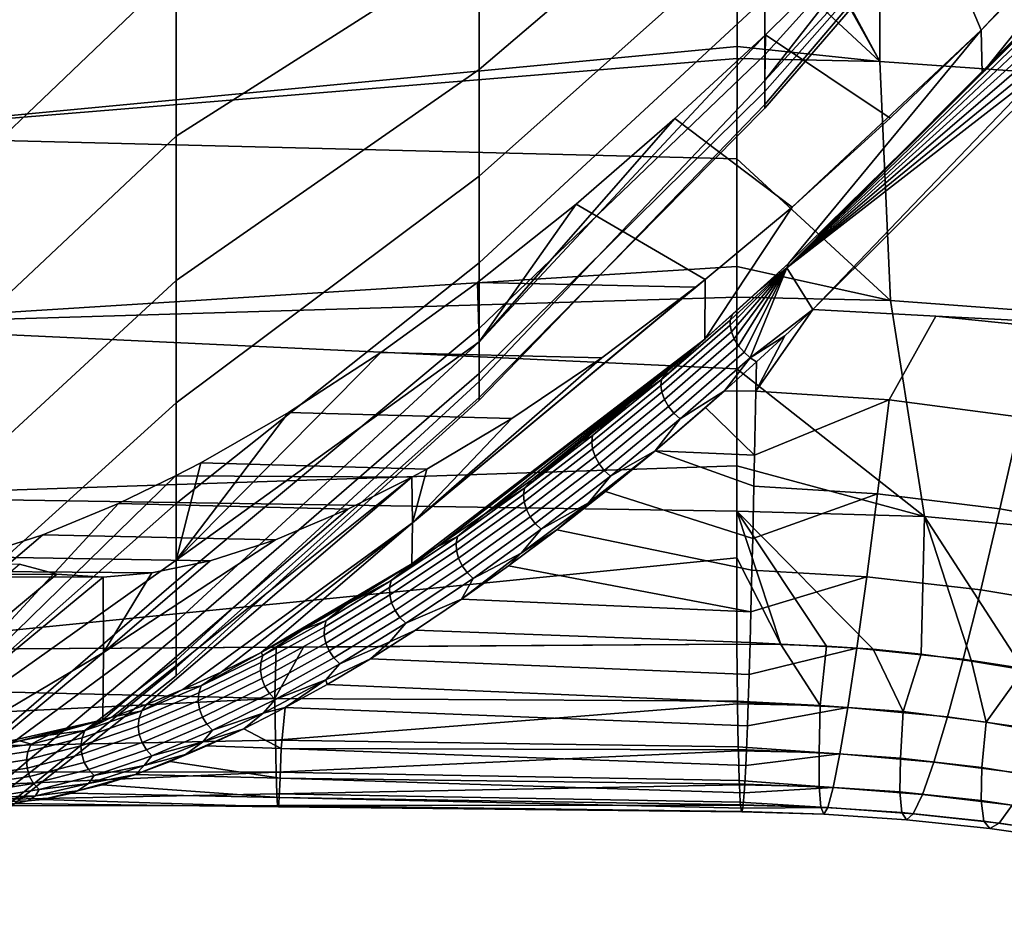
# Model space of a CAD drawing. Header units: metres. Extents: x -24 to 94, y -256 to 25.
# Tile 157 of 195: x 73.72 to 78.1, y -23.59 to -19.55. Entities that reach past the tile are written whole.
import ezdxf

# ---------------------------------------------------------------- set-up
doc = ezdxf.new("R2010")
doc.units = ezdxf.units.M
doc.layers.add('solid_10_061_003_XXX', color=7, linetype='CONTINUOUS')

msp = doc.modelspace()

# ---------------------------------------------------------------- linework, layer by layer
at = {"layer": 'solid_10_061_003_XXX'}
for points in [[(74.415588, -17.593641, 76.024727), (74.415588, -18.504618, 77.255447), (72.993484, -19.881191, 77.274872), (72.993484, -18.985586, 75.973663)], [(77.036316, -18.682486, 83.018082), (75.764908, -19.768156, 82.211708), (75.764908, -19.204971, 80.911186), (77.036316, -18.170792, 81.777794)], [(78.224976, -18.387033, 87.42852), (77.036316, -19.702942, 86.905403), (77.036316, -19.450298, 85.587708), (78.224976, -18.170652, 86.18911)], [(78.000954, -19.593397, 93.578575), (78.67057, -18.900953, 92.934151), (79.155876, -18.35853, 92.429337)], [(78.004509, -19.784859, 92.259186), (78.000954, -19.593397, 93.578575), (79.155876, -18.35853, 92.429337)], [(78.180161, -19.600433, 92.088165), (78.004509, -19.784859, 92.259186), (79.155876, -18.35853, 92.429337), (79.147232, -18.447855, 91.739342)], [(78.224976, -18.518974, 88.679741), (77.036316, -19.866419, 88.237106), (77.036316, -19.702942, 86.905403), (78.224976, -18.387033, 87.42852)], [(78.224976, -18.527504, 91.194588), (78.230965, -18.394302, 92.462593), (77.723618, -18.937307, 92.967949), (77.036316, -19.8165, 92.255829)], [(78.000954, -19.593397, 93.578575), (77.723618, -18.937307, 92.967949), (78.230965, -18.394302, 92.462593), (78.67057, -18.900953, 92.934151)], [(74.415588, -18.504618, 77.255447), (74.415588, -19.329655, 78.545357), (72.993484, -20.687761, 78.633072), (72.993484, -19.881191, 77.274872)], [(78.224976, -18.56587, 89.937019), (77.036316, -19.939993, 89.57679), (77.036316, -19.866419, 88.237106), (78.224976, -18.518974, 88.679741)], [(78.224976, -18.527504, 91.194588), (77.036316, -19.8165, 92.255829), (77.036316, -19.923328, 90.918388)], [(78.224976, -18.527504, 91.194588), (77.036316, -19.923328, 90.918388), (77.036316, -19.939993, 89.57679), (78.224976, -18.56587, 89.937019)], [(75.764908, -19.204971, 80.911186), (74.415588, -20.064924, 79.888466), (74.415588, -19.329655, 78.545357), (75.764908, -18.556341, 79.6511)], [(77.548546, -19.732651, 105.36438), (76.913017, -18.551386, 106.741661), (76.913017, -18.59885, 106.688911)], [(77.547646, -18.568195, 106.75293), (76.913017, -18.551386, 106.741661), (77.548546, -19.732651, 105.36438)], [(77.547646, -18.568195, 106.75293), (77.548546, -19.732651, 105.36438), (78.181496, -19.777599, 105.404915), (78.179703, -18.615755, 106.79007)], [(77.548546, -19.732651, 105.36438), (76.913017, -18.59885, 106.688911), (76.913033, -19.142487, 106.062431)], [(77.036316, -19.109632, 84.289978), (75.764908, -20.243387, 83.546883), (75.764908, -19.768156, 82.211708), (77.036316, -18.682486, 83.018082)], [(77.723618, -18.937307, 92.967949), (77.03949, -19.613825, 93.597549), (77.036316, -19.8165, 92.255829)], [(77.594994, -19.985527, 93.943512), (77.03949, -19.613825, 93.597549), (77.723618, -18.937307, 92.967949), (78.000954, -19.593397, 93.578575)], [(77.036316, -19.450298, 85.587708), (75.764908, -20.628551, 84.910767), (75.764908, -20.243387, 83.546883), (77.036316, -19.109632, 84.289978)], [(72.737144, -19.144138, 106.063835), (72.741127, -20.0623, 104.896576), (76.913017, -19.665049, 105.418266), (76.913033, -19.142487, 106.062431)], [(77.548546, -19.732651, 105.36438), (76.913033, -19.142487, 106.062431), (76.913017, -19.665049, 105.418266)], [(75.764908, -19.768156, 82.211708), (74.415588, -20.70701, 81.278526), (74.415588, -20.064924, 79.888466), (75.764908, -19.204971, 80.911186)], [(74.415588, -19.329655, 78.545357), (74.415588, -20.064924, 79.888466), (72.993484, -21.401686, 80.042168), (72.993484, -20.687761, 78.633072)], [(77.036316, -19.702942, 86.905403), (75.764908, -20.921936, 86.297287), (75.764908, -20.628551, 84.910767), (77.036316, -19.450298, 85.587708)], [(77.142258, -20.632158, 93.044495), (76.769905, -20.968151, 93.379204), (77.158035, -20.380972, 94.345398), (78.000954, -19.593397, 93.578575)], [(77.142258, -20.632158, 93.044495), (78.000954, -19.593397, 93.578575), (78.004509, -19.784859, 92.259186)], [(77.158035, -20.380972, 94.345398), (77.594994, -19.985527, 93.943512), (78.000954, -19.593397, 93.578575)], [(77.03949, -19.613825, 93.597549), (75.764908, -20.981033, 93.351677), (75.764908, -21.157799, 91.945518), (77.036316, -19.8165, 92.255829)], [(77.03949, -19.613825, 93.597549), (76.63681, -19.985909, 93.943832), (75.764908, -20.981033, 93.351677)], [(77.158035, -20.380972, 94.345398), (76.63681, -19.985909, 93.943832), (77.03949, -19.613825, 93.597549), (77.594994, -19.985527, 93.943512)], [(77.134315, -20.651674, 93.014229), (78.004509, -19.784859, 92.259186), (78.180161, -19.600433, 92.088165)], [(77.134315, -20.651674, 93.014229), (78.180161, -19.600433, 92.088165), (78.189392, -19.601622, 92.041191)], [(78.189392, -19.601622, 92.041191), (78.188446, -19.626223, 92.01368), (77.134315, -20.651674, 93.014229)], [(78.188446, -19.626223, 92.01368), (78.194946, -19.654018, 91.990273), (77.134315, -20.651674, 93.014229)], [(72.741127, -20.0623, 104.896576), (76.913017, -19.718613, 105.349709), (76.913017, -19.665049, 105.418266)], [(77.548546, -19.732651, 105.36438), (76.913017, -19.665049, 105.418266), (76.913017, -19.718613, 105.349709)], [(78.194946, -19.654018, 91.990273), (78.208504, -19.683327, 91.972382), (77.134315, -20.651674, 93.014229)], [(78.208504, -19.683327, 91.972382), (78.228302, -19.712372, 91.961098), (77.134315, -20.651674, 93.014229)], [(72.741127, -20.0623, 104.896576), (76.912987, -20.165943, 104.757126), (76.913017, -19.718613, 105.349709)], [(77.036316, -19.866419, 88.237106), (75.764908, -21.122236, 87.700294), (75.764908, -20.921936, 86.297287), (77.036316, -19.702942, 86.905403)], [(77.548546, -19.732651, 105.36438), (76.913017, -19.718613, 105.349709), (76.912987, -20.165943, 104.757126), (77.596603, -20.796774, 103.898941)], [(78.228302, -19.712372, 91.961098), (78.253128, -19.739395, 91.9571), (77.134315, -20.651674, 93.014229)], [(75.764908, -20.243387, 83.546883), (74.415588, -21.252932, 82.709091), (74.415588, -20.70701, 81.278526), (75.764908, -19.768156, 82.211708)], [(78.253128, -19.739395, 91.9571), (78.281494, -19.76276, 91.960625), (77.134315, -20.651674, 93.014229)], [(77.134315, -20.651674, 93.014229), (78.281494, -19.76276, 91.960625), (77.250748, -20.836596, 92.949593)], [(78.281494, -19.76276, 91.960625), (78.31115, -19.781269, 91.971672), (77.250748, -20.836596, 92.949593)], [(78.276695, -20.847452, 103.950676), (78.181496, -19.777599, 105.404915), (77.548546, -19.732651, 105.36438), (77.596603, -20.796774, 103.898941)], [(77.036316, -19.8165, 92.255829), (75.764908, -21.157799, 91.945518), (75.764908, -21.240429, 90.530701), (77.036316, -19.923328, 90.918388)], [(77.134315, -20.651674, 93.014229), (77.142258, -20.632158, 93.044495), (78.004509, -19.784859, 92.259186)], [(78.31115, -19.781269, 91.971672), (91.504883, -21.566231, 93.626244), (77.798111, -20.866322, 92.977165), (77.250748, -20.836596, 92.949593)], [(77.036316, -19.939993, 89.57679), (75.764908, -21.228558, 89.113525), (75.764908, -21.122236, 87.700294), (77.036316, -19.866419, 88.237106)], [(77.036316, -19.923328, 90.918388), (75.764908, -21.240429, 90.530701), (75.764908, -21.228558, 89.113525), (77.036316, -19.939993, 89.57679)], [(76.63681, -19.985909, 93.943832), (76.196976, -20.367109, 94.329956), (75.764908, -20.981033, 93.351677)], [(76.771416, -20.703159, 94.732574), (76.196976, -20.367109, 94.329956), (76.63681, -19.985909, 93.943832), (77.158035, -20.380972, 94.345398)], [(72.741127, -20.0623, 104.896576), (72.752625, -20.905844, 103.672569), (76.912971, -20.644615, 104.079742), (76.912987, -20.165943, 104.757126)], [(74.415588, -20.064924, 79.888466), (74.415588, -20.70701, 81.278526), (72.993484, -22.019768, 81.495865), (72.993484, -21.401686, 80.042168)], [(77.596603, -20.796774, 103.898941), (76.912987, -20.165943, 104.757126), (76.912971, -20.644615, 104.079742)], [(75.764908, -20.628551, 84.910767), (74.415588, -21.700151, 84.173523), (74.415588, -21.252932, 82.709091), (75.764908, -20.243387, 83.546883)], [(76.196976, -20.367109, 94.329956), (75.756905, -20.717081, 94.750587), (75.764908, -20.981033, 93.351677)], [(76.727959, -20.7377, 94.777985), (75.756905, -20.717081, 94.750587), (76.196976, -20.367109, 94.329956), (76.771416, -20.703159, 94.732574)], [(76.769905, -20.968151, 93.379204), (76.771416, -20.703159, 94.732574), (77.158035, -20.380972, 94.345398)], [(72.752625, -20.905844, 103.672569), (76.912956, -20.781677, 103.876663), (76.912971, -20.644615, 104.079742)], [(75.764908, -20.921936, 86.297287), (74.415588, -22.046593, 85.665009), (74.415588, -21.700151, 84.173523), (75.764908, -20.628551, 84.910767)], [(77.142258, -20.632158, 93.044495), (76.892708, -20.859722, 93.265892), (76.769905, -20.968151, 93.379204)], [(76.883163, -20.883743, 93.231865), (77.134315, -20.651674, 93.014229), (76.882225, -20.906382, 93.208656)], [(76.882225, -20.906382, 93.208656), (77.134315, -20.651674, 93.014229), (76.888069, -20.936033, 93.186012)], [(76.883163, -20.883743, 93.231865), (76.892708, -20.859722, 93.265892), (77.017982, -20.746696, 93.153267), (77.134315, -20.651674, 93.014229)], [(76.888069, -20.936033, 93.186012), (77.134315, -20.651674, 93.014229), (76.901009, -20.967413, 93.169456)], [(77.142258, -20.632158, 93.044495), (77.017982, -20.746696, 93.153267), (76.892708, -20.859722, 93.265892)], [(76.901009, -20.967413, 93.169456), (77.134315, -20.651674, 93.014229), (76.920212, -20.998535, 93.160042)], [(77.596603, -20.796774, 103.898941), (76.912971, -20.644615, 104.079742), (76.912956, -20.781677, 103.876663)], [(76.920212, -20.998535, 93.160042), (77.134315, -20.651674, 93.014229), (76.944473, -21.027426, 93.158371)], [(76.944473, -21.027426, 93.158371), (77.134315, -20.651674, 93.014229), (76.972252, -21.052254, 93.164536)], [(76.972252, -21.052254, 93.164536), (77.134315, -20.651674, 93.014229), (77.250748, -20.836596, 92.949593)], [(77.134315, -20.651674, 93.014229), (77.017982, -20.746696, 93.153267), (77.142258, -20.632158, 93.044495)], [(74.415588, -20.70701, 81.278526), (74.415588, -21.252932, 82.709091), (72.993484, -22.53924, 82.98764), (72.993484, -22.019768, 81.495865)], [(75.764908, -20.981033, 93.351677), (75.756905, -20.717081, 94.750587), (75.327377, -21.027534, 95.195793), (74.415588, -21.952324, 94.789551)], [(76.310677, -21.051987, 95.23484), (75.327377, -21.027534, 95.195793), (75.756905, -20.717081, 94.750587), (76.727959, -20.7377, 94.777985)], [(75.467812, -21.786953, 95.534187), (76.771416, -20.703159, 94.732574), (76.769905, -20.968151, 93.379204), (75.464806, -21.969017, 94.773048)], [(75.467812, -21.786953, 95.534187), (76.727959, -20.7377, 94.777985), (76.771416, -20.703159, 94.732574)], [(75.467812, -21.786953, 95.534187), (76.310677, -21.051987, 95.23484), (76.727959, -20.7377, 94.777985)], [(72.752625, -20.905844, 103.672569), (76.912903, -21.10054, 103.386894), (76.912956, -20.781677, 103.876663)], [(77.596603, -20.796774, 103.898941), (76.912956, -20.781677, 103.876663), (76.912903, -21.10054, 103.386894), (77.748428, -21.758677, 102.370399)], [(77.596603, -20.796774, 103.898941), (77.748428, -21.758677, 102.370399), (78.576759, -21.834888, 102.453102), (78.276695, -20.847452, 103.950676)], [(76.883163, -20.883743, 93.231865), (76.576035, -21.147694, 93.525307), (76.769905, -20.968151, 93.379204), (76.892708, -20.859722, 93.265892)], [(76.972252, -21.052254, 93.164536), (77.250748, -20.836596, 92.949593), (77.125526, -20.954502, 93.061569)], [(76.997292, -21.200779, 93.313599), (77.250748, -20.836596, 92.949593), (77.798111, -20.866322, 92.977165), (77.591362, -21.239616, 93.352249)], [(77.125526, -20.954502, 93.061569), (77.250748, -20.836596, 92.949593), (76.997292, -21.200779, 93.313599)], [(77.591362, -21.239616, 93.352249), (77.798111, -20.866322, 92.977165), (78.353027, -20.922232, 93.028992), (78.177231, -21.316757, 93.427879)], [(91.504883, -21.566231, 93.626244), (78.353027, -20.922232, 93.028992), (77.798111, -20.866322, 92.977165)], [(72.752625, -20.905844, 103.672569), (72.770653, -21.671017, 102.398285), (76.912865, -21.533207, 102.679337), (76.912903, -21.10054, 103.386894)], [(76.576035, -21.147694, 93.525307), (76.883163, -20.883743, 93.231865), (76.882225, -20.906382, 93.208656), (76.573334, -21.174675, 93.499023)], [(76.573334, -21.174675, 93.499023), (76.882225, -20.906382, 93.208656), (76.888069, -20.936033, 93.186012), (76.578133, -21.205235, 93.477364)], [(75.764908, -21.122236, 87.700294), (74.415588, -22.290648, 87.176628), (74.415588, -22.046593, 85.665009), (75.764908, -20.921936, 86.297287)], [(76.578133, -21.205235, 93.477364), (76.888069, -20.936033, 93.186012), (76.901009, -20.967413, 93.169456), (76.590126, -21.237431, 93.461693)], [(76.972252, -21.052254, 93.164536), (77.125526, -20.954502, 93.061569), (76.999863, -21.070404, 93.177063)], [(77.125526, -20.954502, 93.061569), (76.997292, -21.200779, 93.313599), (76.999863, -21.070404, 93.177063)], [(75.764908, -20.981033, 93.351677), (74.415588, -21.952324, 94.789551), (74.415588, -22.227558, 93.283302)], [(75.764908, -20.981033, 93.351677), (74.415588, -22.227558, 93.283302), (74.415588, -22.399563, 91.761803), (75.764908, -21.157799, 91.945518)], [(75.577614, -21.894041, 94.637741), (75.464806, -21.969017, 94.773048), (76.769905, -20.968151, 93.379204)], [(75.787895, -21.748163, 94.393486), (75.577614, -21.894041, 94.637741), (76.769905, -20.968151, 93.379204)], [(76.002251, -21.591511, 94.154839), (75.787895, -21.748163, 94.393486), (76.769905, -20.968151, 93.379204)], [(76.220268, -21.424219, 93.922287), (76.002251, -21.591511, 94.154839), (76.769905, -20.968151, 93.379204)], [(76.441444, -21.246525, 93.696457), (76.220268, -21.424219, 93.922287), (76.769905, -20.968151, 93.379204)], [(76.604904, -21.11013, 93.535934), (76.441444, -21.246525, 93.696457), (76.769905, -20.968151, 93.379204)], [(76.576035, -21.147694, 93.525307), (76.604904, -21.11013, 93.535934), (76.769905, -20.968151, 93.379204)], [(76.590126, -21.237431, 93.461693), (76.901009, -20.967413, 93.169456), (76.920212, -20.998535, 93.160042), (76.608559, -21.269228, 93.453011)], [(76.608559, -21.269228, 93.453011), (76.920212, -20.998535, 93.160042), (76.944473, -21.027426, 93.158371), (76.632256, -21.298607, 93.451866)], [(75.327377, -21.027534, 95.195793), (74.91568, -21.294825, 95.65728), (74.415588, -21.952324, 94.789551)], [(75.910378, -21.322298, 95.710678), (74.91568, -21.294825, 95.65728), (75.327377, -21.027534, 95.195793), (76.310677, -21.051987, 95.23484)], [(76.632256, -21.298607, 93.451866), (76.944473, -21.027426, 93.158371), (76.972252, -21.052254, 93.164536), (76.659714, -21.323708, 93.458328)], [(75.467812, -21.786953, 95.534187), (75.910378, -21.322298, 95.710678), (76.310677, -21.051987, 95.23484)], [(76.659714, -21.323708, 93.458328), (76.972252, -21.052254, 93.164536), (76.857132, -21.199009, 93.311897)], [(76.972252, -21.052254, 93.164536), (76.999863, -21.070404, 93.177063), (76.857132, -21.199009, 93.311897)], [(76.857132, -21.199009, 93.311897), (76.999863, -21.070404, 93.177063), (76.997292, -21.200779, 93.313599)], [(75.764908, -21.228558, 89.113525), (74.415588, -22.431181, 88.701355), (74.415588, -22.290648, 87.176628), (75.764908, -21.122236, 87.700294)], [(76.576035, -21.147694, 93.525307), (76.441444, -21.246525, 93.696457), (76.604904, -21.11013, 93.535934)], [(77.748428, -21.758677, 102.370399), (76.912903, -21.10054, 103.386894), (76.912865, -21.533207, 102.679337)], [(75.764908, -21.157799, 91.945518), (74.415588, -22.399563, 91.761803), (74.415588, -22.467543, 90.232117), (75.764908, -21.240429, 90.530701)], [(76.270233, -21.398455, 93.831177), (76.576035, -21.147694, 93.525307), (76.573334, -21.174675, 93.499023), (76.266441, -21.426334, 93.805984)], [(76.266441, -21.426334, 93.805984), (76.573334, -21.174675, 93.499023), (76.578133, -21.205235, 93.477364), (76.27018, -21.457756, 93.785378)], [(76.270233, -21.398455, 93.831177), (76.441444, -21.246525, 93.696457), (76.576035, -21.147694, 93.525307)], [(76.27018, -21.457756, 93.785378), (76.578133, -21.205235, 93.477364), (76.590126, -21.237431, 93.461693), (76.281227, -21.490728, 93.77066)], [(76.548859, -21.465454, 93.61657), (76.857132, -21.199009, 93.311897), (76.772957, -21.273287, 93.393219)], [(76.659714, -21.323708, 93.458328), (76.857132, -21.199009, 93.311897), (76.548859, -21.465454, 93.61657)], [(76.772957, -21.273287, 93.393219), (76.857132, -21.199009, 93.311897), (76.997292, -21.200779, 93.313599), (76.99144, -21.484941, 93.638908)], [(77.591362, -21.239616, 93.352249), (76.99144, -21.484941, 93.638908), (76.997292, -21.200779, 93.313599)], [(74.415588, -21.252932, 82.709091), (74.415588, -21.700151, 84.173523), (72.993484, -22.957775, 84.510818), (72.993484, -22.53924, 82.98764)], [(75.764908, -21.240429, 90.530701), (74.415588, -22.467543, 90.232117), (74.415588, -22.431181, 88.701355), (75.764908, -21.228558, 89.113525)], [(76.270233, -21.398455, 93.831177), (76.220268, -21.424219, 93.922287), (76.441444, -21.246525, 93.696457)], [(76.281227, -21.490728, 93.77066), (76.590126, -21.237431, 93.461693), (76.608559, -21.269228, 93.453011), (76.298882, -21.523165, 93.762756)], [(77.539085, -21.657164, 93.849922), (76.988449, -21.623056, 93.81279), (76.99144, -21.484941, 93.638908), (77.591362, -21.239616, 93.352249)], [(78.084183, -21.724209, 93.91993), (77.539085, -21.657164, 93.849922), (77.591362, -21.239616, 93.352249), (78.177231, -21.316757, 93.427879)], [(74.91568, -21.294825, 95.65728), (74.525223, -21.518902, 96.130119), (74.415588, -21.952324, 94.789551)], [(75.532211, -21.547119, 96.19828), (74.525223, -21.518902, 96.130119), (74.91568, -21.294825, 95.65728), (75.910378, -21.322298, 95.710678)], [(76.298882, -21.523165, 93.762756), (76.608559, -21.269228, 93.453011), (76.632256, -21.298607, 93.451866), (76.322014, -21.553005, 93.762169)], [(76.322014, -21.553005, 93.762169), (76.632256, -21.298607, 93.451866), (76.659714, -21.323708, 93.458328), (76.349167, -21.578362, 93.768944)], [(76.548859, -21.465454, 93.61657), (76.772957, -21.273287, 93.393219), (76.99144, -21.484941, 93.638908)], [(75.467812, -21.786953, 95.534187), (75.532211, -21.547119, 96.19828), (75.910378, -21.322298, 95.710678)], [(76.349167, -21.578362, 93.768944), (76.659714, -21.323708, 93.458328), (76.548859, -21.465454, 93.61657)], [(78.619995, -21.820412, 94.0186), (78.084183, -21.724209, 93.91993), (78.177231, -21.316757, 93.427879), (78.750252, -21.427387, 93.535789)], [(75.967247, -21.631891, 94.153168), (76.270233, -21.398455, 93.831177), (76.266441, -21.426334, 93.805984), (75.962349, -21.660616, 94.129143)], [(75.962349, -21.660616, 94.129143), (76.266441, -21.426334, 93.805984), (76.27018, -21.457756, 93.785378), (75.965042, -21.692852, 94.109657)], [(75.967247, -21.631891, 94.153168), (76.220268, -21.424219, 93.922287), (76.270233, -21.398455, 93.831177)], [(75.967247, -21.631891, 94.153168), (76.002251, -21.591511, 94.154839), (76.220268, -21.424219, 93.922287)], [(75.965042, -21.692852, 94.109657), (76.27018, -21.457756, 93.785378), (76.281227, -21.490728, 93.77066), (75.975136, -21.726555, 94.095947)], [(76.251106, -21.697733, 93.915771), (76.548859, -21.465454, 93.61657), (76.328026, -21.646864, 93.846764)], [(76.349167, -21.578362, 93.768944), (76.548859, -21.465454, 93.61657), (76.251106, -21.697733, 93.915771)], [(76.548859, -21.465454, 93.61657), (76.988449, -21.623056, 93.81279), (76.983116, -21.856937, 94.135658), (76.328026, -21.646864, 93.846764)], [(76.548859, -21.465454, 93.61657), (76.99144, -21.484941, 93.638908), (76.988449, -21.623056, 93.81279)], [(74.525223, -21.518902, 96.130119), (74.412262, -21.577971, 96.273987), (72.993484, -22.962482, 95.469452), (74.415588, -21.952324, 94.789551)], [(75.465569, -21.58341, 96.288475), (74.412262, -21.577971, 96.273987), (74.525223, -21.518902, 96.130119), (75.532211, -21.547119, 96.19828)], [(75.975136, -21.726555, 94.095947), (76.281227, -21.490728, 93.77066), (76.298882, -21.523165, 93.762756), (75.992012, -21.75959, 94.088867)], [(75.992012, -21.75959, 94.088867), (76.298882, -21.523165, 93.762756), (76.322014, -21.553005, 93.762169), (76.01458, -21.789864, 94.088882)], [(72.770653, -21.671017, 102.398285), (76.912842, -21.734976, 102.330322), (76.912865, -21.533207, 102.679337)], [(75.467812, -21.786953, 95.534187), (75.465569, -21.58341, 96.288475), (75.532211, -21.547119, 96.19828)], [(76.01458, -21.789864, 94.088882), (76.322014, -21.553005, 93.762169), (76.349167, -21.578362, 93.768944), (76.041428, -21.815454, 94.095978)], [(77.748428, -21.758677, 102.370399), (76.912865, -21.533207, 102.679337), (76.912842, -21.734976, 102.330322)], [(74.412262, -21.577971, 96.273987), (74.159027, -21.700283, 96.609489), (72.993484, -22.962482, 95.469452)], [(74.129074, -22.651165, 96.665581), (74.089493, -22.664225, 96.732536), (75.180397, -21.726498, 96.690887), (75.465569, -21.58341, 96.288475)], [(74.282814, -22.595638, 96.413193), (74.129074, -22.651165, 96.665581), (75.465569, -21.58341, 96.288475)], [(75.180397, -21.726498, 96.690887), (74.159027, -21.700283, 96.609489), (74.412262, -21.577971, 96.273987), (75.465569, -21.58341, 96.288475)], [(74.444969, -22.529425, 96.159073), (74.282814, -22.595638, 96.413193), (75.465569, -21.58341, 96.288475), (75.467812, -21.786953, 95.534187)], [(75.967247, -21.631891, 94.153168), (75.787895, -21.748163, 94.393486), (76.002251, -21.591511, 94.154839)], [(76.041428, -21.815454, 94.095978), (76.349167, -21.578362, 93.768944), (76.251106, -21.697733, 93.915771)], [(75.6679, -21.847281, 94.490799), (75.967247, -21.631891, 94.153168), (75.962349, -21.660616, 94.129143), (75.661911, -21.876797, 94.468025)], [(75.6679, -21.847281, 94.490799), (75.787895, -21.748163, 94.393486), (75.967247, -21.631891, 94.153168)], [(76.328026, -21.646864, 93.846764), (76.983116, -21.856937, 94.135658), (76.979744, -21.996906, 94.349213), (76.110229, -21.817781, 94.083839)], [(76.251106, -21.697733, 93.915771), (76.328026, -21.646864, 93.846764), (76.110229, -21.817781, 94.083839)], [(77.490547, -22.02656, 94.384674), (76.979744, -21.996906, 94.349213), (76.983116, -21.856937, 94.135658), (77.539085, -21.657164, 93.849922)], [(77.539085, -21.657164, 93.849922), (76.983116, -21.856937, 94.135658), (76.988449, -21.623056, 93.81279)], [(77.539085, -21.657164, 93.849922), (78.084183, -21.724209, 93.91993), (77.998177, -22.084387, 94.448769), (77.490547, -22.02656, 94.384674)], [(72.770653, -21.671017, 102.398285), (72.793976, -22.35359, 101.083076), (76.912712, -21.942135, 101.957855), (76.912842, -21.734976, 102.330322)], [(74.415588, -21.700151, 84.173523), (74.415588, -22.046593, 85.665009), (72.993484, -23.273499, 86.058578), (72.993484, -22.957775, 84.510818)], [(73.82151, -21.83942, 97.088257), (72.993484, -22.545258, 96.992996), (72.993484, -22.962482, 95.469452), (74.159027, -21.700283, 96.609489)], [(74.857567, -21.861916, 97.183136), (73.82151, -21.83942, 97.088257), (74.159027, -21.700283, 96.609489), (75.180397, -21.726498, 96.690887)], [(75.661911, -21.876797, 94.468025), (75.962349, -21.660616, 94.129143), (75.965042, -21.692852, 94.109657), (75.663544, -21.909794, 94.44973)], [(75.663544, -21.909794, 94.44973), (75.965042, -21.692852, 94.109657), (75.975136, -21.726555, 94.095947), (75.672691, -21.944178, 94.43708)], [(75.952141, -21.922022, 94.241188), (76.251106, -21.697733, 93.915771), (76.110229, -21.817781, 94.083839)], [(76.041428, -21.815454, 94.095978), (76.251106, -21.697733, 93.915771), (75.952141, -21.922022, 94.241188)], [(74.089493, -22.664225, 96.732536), (74.09182, -22.364447, 97.664093), (74.857567, -21.861916, 97.183136), (75.180397, -21.726498, 96.690887)], [(75.672691, -21.944178, 94.43708), (75.975136, -21.726555, 94.095947), (75.992012, -21.75959, 94.088867), (75.688789, -21.977772, 94.430885)], [(77.108711, -22.32781, 101.231163), (76.912842, -21.734976, 102.330322), (76.912712, -21.942135, 101.957855)], [(77.5187, -22.349842, 101.233757), (77.733673, -22.371914, 101.228416), (77.748428, -21.758677, 102.370399), (76.912842, -21.734976, 102.330322)], [(77.310883, -22.335375, 101.234573), (77.5187, -22.349842, 101.233757), (76.912842, -21.734976, 102.330322)], [(77.108711, -22.32781, 101.231163), (77.310883, -22.335375, 101.234573), (76.912842, -21.734976, 102.330322)], [(78.084183, -21.724209, 93.91993), (78.619995, -21.820412, 94.0186), (78.49971, -22.167542, 94.537804), (77.998177, -22.084387, 94.448769)], [(74.615387, -22.452198, 95.903709), (74.444969, -22.529425, 96.159073), (75.467812, -21.786953, 95.534187)], [(74.793755, -22.363661, 95.647949), (74.615387, -22.452198, 95.903709), (75.467812, -21.786953, 95.534187)], [(74.793755, -22.363661, 95.647949), (75.467812, -21.786953, 95.534187), (75.464806, -21.969017, 94.773048)], [(75.6679, -21.847281, 94.490799), (75.577614, -21.894041, 94.637741), (75.787895, -21.748163, 94.393486)], [(75.688789, -21.977772, 94.430885), (75.992012, -21.75959, 94.088867), (76.01458, -21.789864, 94.088882), (75.710808, -22.008446, 94.431526)], [(75.710808, -22.008446, 94.431526), (76.01458, -21.789864, 94.088882), (76.041428, -21.815454, 94.095978), (75.73735, -22.034256, 94.438965)], [(77.733673, -22.371914, 101.228416), (77.956955, -22.402281, 101.218483), (77.748428, -21.758677, 102.370399)], [(78.190041, -22.441799, 101.203926), (78.435112, -22.491829, 101.184303), (78.576759, -21.834888, 102.453102), (77.748428, -21.758677, 102.370399)], [(77.956955, -22.402281, 101.218483), (78.190041, -22.441799, 101.203926), (77.748428, -21.758677, 102.370399)], [(75.73735, -22.034256, 94.438965), (76.041428, -21.815454, 94.095978), (75.952141, -21.922022, 94.241188)], [(76.110229, -21.817781, 94.083839), (76.979744, -21.996906, 94.349213), (76.974968, -22.183464, 94.663406), (75.896133, -21.977943, 94.327156)], [(75.952141, -21.922022, 94.241188), (76.110229, -21.817781, 94.083839), (75.896133, -21.977943, 94.327156)], [(73.82151, -21.83942, 97.088257), (73.515388, -21.93825, 97.5606), (72.993484, -22.545258, 96.992996)], [(74.566238, -21.955359, 97.669006), (73.515388, -21.93825, 97.5606), (73.82151, -21.83942, 97.088257), (74.857567, -21.861916, 97.183136)], [(74.09182, -22.364447, 97.664093), (74.566238, -21.955359, 97.669006), (74.857567, -21.861916, 97.183136)], [(75.373108, -22.043875, 94.843605), (75.6679, -21.847281, 94.490799), (75.661911, -21.876797, 94.468025), (75.366005, -22.074127, 94.822151)], [(75.366005, -22.074127, 94.822151), (75.661911, -21.876797, 94.468025), (75.663544, -21.909794, 94.44973), (75.366577, -22.10783, 94.80513)], [(75.373108, -22.043875, 94.843605), (75.577614, -21.894041, 94.637741), (75.6679, -21.847281, 94.490799)], [(75.366577, -22.10783, 94.80513), (75.663544, -21.909794, 94.44973), (75.672691, -21.944178, 94.43708), (75.374786, -22.142845, 94.79361)], [(75.373108, -22.043875, 94.843605), (75.464806, -21.969017, 94.773048), (75.577614, -21.894041, 94.637741)], [(75.952141, -21.922022, 94.241188), (75.896133, -21.977943, 94.327156), (75.68602, -22.127172, 94.576088)], [(75.73735, -22.034256, 94.438965), (75.952141, -21.922022, 94.241188), (75.68602, -22.127172, 94.576088)], [(72.793976, -22.35359, 101.083076), (76.912163, -22.326887, 101.223267), (76.912712, -21.942135, 101.957855)], [(74.415588, -22.227558, 93.283302), (74.415588, -21.952324, 94.789551), (72.993484, -22.962482, 95.469452), (72.993484, -23.276876, 93.921425)], [(74.30674, -22.009886, 98.145439), (73.241249, -21.999754, 98.023239), (73.515388, -21.93825, 97.5606), (74.566238, -21.955359, 97.669006)], [(74.09182, -22.364447, 97.664093), (74.30674, -22.009886, 98.145439), (74.566238, -21.955359, 97.669006)], [(75.374786, -22.142845, 94.79361), (75.672691, -21.944178, 94.43708), (75.688789, -21.977772, 94.430885), (75.390106, -22.176956, 94.788338)], [(77.108711, -22.32781, 101.231163), (76.912712, -21.942135, 101.957855), (76.912163, -22.326887, 101.223267)], [(73.718147, -21.97123, 99.490829), (72.610153, -21.991816, 99.325714), (72.789543, -22.023333, 98.907227), (73.88372, -22.014702, 99.057442)], [(73.053375, -22.708971, 99.00885), (72.931442, -22.632341, 99.431259), (73.718147, -21.97123, 99.490829), (73.88372, -22.014702, 99.057442)], [(74.09111, -22.028429, 98.583801), (72.993034, -22.027332, 98.485474), (73.241249, -21.999754, 98.023239), (74.30674, -22.009886, 98.145439)], [(74.09182, -22.364447, 97.664093), (74.09111, -22.028429, 98.583801), (74.30674, -22.009886, 98.145439)], [(74.979683, -22.263634, 95.392563), (74.793755, -22.363661, 95.647949), (75.464806, -21.969017, 94.773048)], [(75.172813, -22.151949, 95.138245), (74.979683, -22.263634, 95.392563), (75.464806, -21.969017, 94.773048)], [(75.373108, -22.043875, 94.843605), (75.172813, -22.151949, 95.138245), (75.464806, -21.969017, 94.773048)], [(75.390106, -22.176956, 94.788338), (75.688789, -21.977772, 94.430885), (75.710808, -22.008446, 94.431526), (75.411568, -22.207998, 94.789642)], [(75.411568, -22.207998, 94.789642), (75.710808, -22.008446, 94.431526), (75.73735, -22.034256, 94.438965), (75.437813, -22.234005, 94.79744)], [(75.68602, -22.127172, 94.576088), (75.896133, -21.977943, 94.327156), (76.974968, -22.183464, 94.663406)], [(77.490547, -22.02656, 94.384674), (76.974968, -22.183464, 94.663406), (76.979744, -21.996906, 94.349213)], [(73.88372, -22.014702, 99.057442), (72.789543, -22.023333, 98.907227), (72.993034, -22.027332, 98.485474), (74.09111, -22.028429, 98.583801)], [(74.415588, -22.046593, 85.665009), (74.415588, -22.290648, 87.176628), (72.993484, -23.484999, 87.623993), (72.993484, -23.273499, 86.058578)], [(73.88372, -22.014702, 99.057442), (74.09111, -22.028429, 98.583801), (73.20417, -22.759825, 98.571465), (73.053375, -22.708971, 99.00885)], [(73.385605, -22.782597, 98.11808), (73.20417, -22.759825, 98.571465), (74.09111, -22.028429, 98.583801), (74.09182, -22.364447, 97.664093)], [(75.083855, -22.220833, 95.211143), (75.373108, -22.043875, 94.843605), (75.366005, -22.074127, 94.822151), (75.075645, -22.251768, 95.191101)], [(75.083855, -22.220833, 95.211143), (75.172813, -22.151949, 95.138245), (75.373108, -22.043875, 94.843605)], [(75.437813, -22.234005, 94.79744), (75.73735, -22.034256, 94.438965), (75.68602, -22.127172, 94.576088)], [(77.446182, -22.344578, 94.95182), (76.971245, -22.319063, 94.91819), (76.974968, -22.183464, 94.663406), (77.490547, -22.02656, 94.384674)], [(77.490547, -22.02656, 94.384674), (77.998177, -22.084387, 94.448769), (77.919983, -22.39415, 95.009773), (77.446182, -22.344578, 94.95182)], [(75.075645, -22.251768, 95.191101), (75.366005, -22.074127, 94.822151), (75.366577, -22.10783, 94.80513), (75.07515, -22.286123, 95.17543)], [(77.998177, -22.084387, 94.448769), (78.49971, -22.167542, 94.537804), (78.39045, -22.465748, 95.088875), (77.919983, -22.39415, 95.009773)], [(75.07515, -22.286123, 95.17543), (75.366577, -22.10783, 94.80513), (75.374786, -22.142845, 94.79361), (75.082405, -22.321718, 95.165131)], [(75.437813, -22.234005, 94.79744), (75.68602, -22.127172, 94.576088), (75.48085, -22.26512, 94.829605), (75.366501, -22.316788, 94.936623)], [(75.68602, -22.127172, 94.576088), (76.974968, -22.183464, 94.663406), (76.971245, -22.319063, 94.91819), (75.48085, -22.26512, 94.829605)], [(75.083855, -22.220833, 95.211143), (74.979683, -22.263634, 95.392563), (75.172813, -22.151949, 95.138245)], [(75.082405, -22.321718, 95.165131), (75.374786, -22.142845, 94.79361), (75.390106, -22.176956, 94.788338), (75.096954, -22.356302, 95.160835)], [(75.096954, -22.356302, 95.160835), (75.390106, -22.176956, 94.788338), (75.411568, -22.207998, 94.789642), (75.117867, -22.38768, 95.162834)], [(74.415588, -22.399563, 91.761803), (74.415588, -22.227558, 93.283302), (72.993484, -23.276876, 93.921425), (72.993484, -23.487032, 92.355827)], [(74.801338, -22.377182, 95.59304), (75.083855, -22.220833, 95.211143), (75.075645, -22.251768, 95.191101), (74.791992, -22.408741, 95.574524)], [(74.801338, -22.377182, 95.59304), (74.979683, -22.263634, 95.392563), (75.083855, -22.220833, 95.211143)], [(75.117867, -22.38768, 95.162834), (75.411568, -22.207998, 94.789642), (75.437813, -22.234005, 94.79744), (75.143829, -22.413864, 95.170998)], [(74.791992, -22.408741, 95.574524), (75.075645, -22.251768, 95.191101), (75.07515, -22.286123, 95.17543), (74.790428, -22.443689, 95.56031)], [(74.801338, -22.377182, 95.59304), (74.793755, -22.363661, 95.647949), (74.979683, -22.263634, 95.392563)], [(75.143829, -22.413864, 95.170998), (75.437813, -22.234005, 94.79744), (75.366501, -22.316788, 94.936623)], [(75.48085, -22.26512, 94.829605), (76.971245, -22.319063, 94.91819), (76.967041, -22.461956, 95.218018), (75.281281, -22.391531, 95.086662)], [(75.366501, -22.316788, 94.936623), (75.48085, -22.26512, 94.829605), (75.281281, -22.391531, 95.086662)], [(74.415588, -22.290648, 87.176628), (74.415588, -22.431181, 88.701355), (72.993484, -23.591326, 89.20005), (72.993484, -23.484999, 87.623993)], [(74.790428, -22.443689, 95.56031), (75.07515, -22.286123, 95.17543), (75.082405, -22.321718, 95.165131), (74.796722, -22.479815, 95.551292)], [(75.143829, -22.413864, 95.170998), (75.366501, -22.316788, 94.936623), (75.281281, -22.391531, 95.086662), (75.081665, -22.485712, 95.30587)], [(72.793976, -22.35359, 101.083076), (74.86145, -22.340546, 101.144081), (76.912163, -22.326887, 101.223267)], [(74.855476, -22.569035, 100.624886), (74.86145, -22.340546, 101.144081), (72.793976, -22.35359, 101.083076), (72.813194, -22.520483, 100.708069)], [(74.796722, -22.479815, 95.551292), (75.082405, -22.321718, 95.165131), (75.096954, -22.356302, 95.160835), (74.810501, -22.514826, 95.54805)], [(74.810501, -22.514826, 95.54805), (75.096954, -22.356302, 95.160835), (75.117867, -22.38768, 95.162834), (74.830872, -22.546505, 95.550781)], [(76.91539, -22.580872, 100.65699), (76.912163, -22.326887, 101.223267), (74.982712, -22.339663, 101.148468), (74.855476, -22.569035, 100.624886)], [(74.855476, -22.569035, 100.624886), (74.982712, -22.339663, 101.148468), (74.86145, -22.340546, 101.144081)], [(74.86145, -22.340546, 101.144081), (74.982712, -22.339663, 101.148468), (76.912163, -22.326887, 101.223267)], [(76.91539, -22.580872, 100.65699), (77.284065, -22.600077, 100.640106), (77.108711, -22.32781, 101.231163), (76.912163, -22.326887, 101.223267)], [(77.40638, -22.608444, 95.546417), (76.963043, -22.586718, 95.514748), (76.967041, -22.461956, 95.218018), (77.446182, -22.344578, 94.95182)], [(77.446182, -22.344578, 94.95182), (76.967041, -22.461956, 95.218018), (76.971245, -22.319063, 94.91819)], [(77.284065, -22.600077, 100.640106), (77.310883, -22.335375, 101.234573), (77.108711, -22.32781, 101.231163)], [(77.284065, -22.600077, 100.640106), (77.653252, -22.627254, 100.641304), (77.5187, -22.349842, 101.233757), (77.310883, -22.335375, 101.234573)], [(77.446182, -22.344578, 94.95182), (77.919983, -22.39415, 95.009773), (77.850266, -22.650791, 95.598053), (77.40638, -22.608444, 95.546417)], [(77.653252, -22.627254, 100.641304), (77.733673, -22.371914, 101.228416), (77.5187, -22.349842, 101.233757)], [(74.415588, -22.467543, 90.232117), (74.415588, -22.399563, 91.761803), (72.993484, -23.487032, 92.355827), (72.993484, -23.592005, 90.779686)], [(73.599586, -22.774364, 97.648033), (73.385605, -22.782597, 98.11808), (74.09182, -22.364447, 97.664093)], [(73.599586, -22.774364, 97.648033), (74.09182, -22.364447, 97.664093), (74.089493, -22.664225, 96.732536)], [(74.526917, -22.511791, 95.988922), (74.801338, -22.377182, 95.59304), (74.791992, -22.408741, 95.574524), (74.516434, -22.543913, 95.972061)], [(74.526917, -22.511791, 95.988922), (74.615387, -22.452198, 95.903709), (74.793755, -22.363661, 95.647949)], [(74.526917, -22.511791, 95.988922), (74.793755, -22.363661, 95.647949), (74.801338, -22.377182, 95.59304)], [(74.830872, -22.546505, 95.550781), (75.117867, -22.38768, 95.162834), (75.143829, -22.413864, 95.170998), (74.856552, -22.572844, 95.559319)], [(75.081665, -22.485712, 95.30587), (75.281281, -22.391531, 95.086662), (75.087898, -22.506256, 95.34623)], [(75.281281, -22.391531, 95.086662), (76.967041, -22.461956, 95.218018), (76.963043, -22.586718, 95.514748), (75.087898, -22.506256, 95.34623)], [(77.653252, -22.627254, 100.641304), (78.023041, -22.673738, 100.631927), (77.956955, -22.402281, 101.218483), (77.733673, -22.371914, 101.228416)], [(77.919983, -22.39415, 95.009773), (78.39045, -22.465748, 95.088875), (78.293167, -22.712425, 95.667), (77.850266, -22.650791, 95.598053)], [(78.023041, -22.673738, 100.631927), (78.190041, -22.441799, 101.203926), (77.956955, -22.402281, 101.218483)], [(74.415588, -22.431181, 88.701355), (74.415588, -22.467543, 90.232117), (72.993484, -23.592005, 90.779686), (72.993484, -23.591326, 89.20005)], [(74.516434, -22.543913, 95.972061), (74.791992, -22.408741, 95.574524), (74.790428, -22.443689, 95.56031), (74.513779, -22.579395, 95.959412)], [(74.513779, -22.579395, 95.959412), (74.790428, -22.443689, 95.56031), (74.796722, -22.479815, 95.551292), (74.519119, -22.615992, 95.951782)], [(74.856552, -22.572844, 95.559319), (75.143829, -22.413864, 95.170998), (75.081665, -22.485712, 95.30587)], [(78.023041, -22.673738, 100.631927), (78.393333, -22.738804, 100.613861), (78.435112, -22.491829, 101.184303), (78.190041, -22.441799, 101.203926)], [(74.526917, -22.511791, 95.988922), (74.444969, -22.529425, 96.159073), (74.615387, -22.452198, 95.903709)], [(74.519119, -22.615992, 95.951782), (74.796722, -22.479815, 95.551292), (74.810501, -22.514826, 95.54805), (74.53212, -22.651382, 95.949661)], [(74.803619, -22.634424, 95.689064), (75.081665, -22.485712, 95.30587), (74.901619, -22.609184, 95.607109)], [(74.856552, -22.572844, 95.559319), (75.081665, -22.485712, 95.30587), (74.803619, -22.634424, 95.689064)], [(75.081665, -22.485712, 95.30587), (75.087898, -22.506256, 95.34623), (74.901619, -22.609184, 95.607109)], [(72.781937, -22.543085, 100.639122), (72.856834, -22.667147, 100.318329), (74.855476, -22.569035, 100.624886), (72.813194, -22.520483, 100.708069)], [(74.262192, -22.623402, 96.398399), (74.526917, -22.511791, 95.988922), (74.516434, -22.543913, 95.972061), (74.250542, -22.656012, 96.383331)], [(74.262192, -22.623402, 96.398399), (74.444969, -22.529425, 96.159073), (74.526917, -22.511791, 95.988922)], [(74.262192, -22.623402, 96.398399), (74.282814, -22.595638, 96.413193), (74.444969, -22.529425, 96.159073)], [(74.53212, -22.651382, 95.949661), (74.810501, -22.514826, 95.54805), (74.830872, -22.546505, 95.550781), (74.551949, -22.683323, 95.953163)], [(75.087898, -22.506256, 95.34623), (76.963043, -22.586718, 95.514748), (76.959412, -22.690224, 95.795113), (74.901619, -22.609184, 95.607109)], [(72.926231, -22.792452, 99.91346), (74.857841, -22.755003, 100.088432), (74.855476, -22.569035, 100.624886), (72.856834, -22.667147, 100.318329)], [(74.250542, -22.656012, 96.383331), (74.516434, -22.543913, 95.972061), (74.513779, -22.579395, 95.959412), (74.246788, -22.691957, 96.372383)], [(74.246788, -22.691957, 96.372383), (74.513779, -22.579395, 95.959412), (74.519119, -22.615992, 95.951782), (74.25116, -22.72896, 96.366249)], [(74.551949, -22.683323, 95.953163), (74.830872, -22.546505, 95.550781), (74.856552, -22.572844, 95.559319), (74.577362, -22.709793, 95.96209)], [(74.577362, -22.709793, 95.96209), (74.856552, -22.572844, 95.559319), (74.803619, -22.634424, 95.689064)], [(76.91555, -22.592817, 100.626625), (76.91539, -22.580872, 100.65699), (74.855476, -22.569035, 100.624886), (74.857841, -22.755003, 100.088432)], [(77.284065, -22.600077, 100.640106), (76.91539, -22.580872, 100.65699), (76.91555, -22.592817, 100.626625)], [(74.008972, -22.710594, 96.820961), (74.262192, -22.623402, 96.398399), (74.250542, -22.656012, 96.383331), (73.996155, -22.743608, 96.807854)], [(74.008972, -22.710594, 96.820961), (74.129074, -22.651165, 96.665581), (74.262192, -22.623402, 96.398399)], [(74.262192, -22.623402, 96.398399), (74.129074, -22.651165, 96.665581), (74.282814, -22.595638, 96.413193)], [(74.25116, -22.72896, 96.366249), (74.519119, -22.615992, 95.951782), (74.53212, -22.651382, 95.949661), (74.26339, -22.764675, 96.365311)], [(74.716202, -22.703642, 95.878304), (74.901619, -22.609184, 95.607109), (74.883751, -22.79211, 96.166275)], [(74.803619, -22.634424, 95.689064), (74.901619, -22.609184, 95.607109), (74.716202, -22.703642, 95.878304)], [(76.918808, -22.783697, 100.070419), (76.91555, -22.592817, 100.626625), (74.857841, -22.755003, 100.088432)], [(76.959412, -22.690224, 95.795113), (76.955193, -22.797533, 96.133682), (74.883751, -22.79211, 96.166275), (74.901619, -22.609184, 95.607109)], [(77.284065, -22.600077, 100.640106), (76.91555, -22.592817, 100.626625), (76.918808, -22.783697, 100.070419), (77.278793, -22.809517, 100.022964)], [(77.371475, -22.815857, 96.163284), (76.955193, -22.797533, 96.133682), (76.959412, -22.690224, 95.795113), (77.40638, -22.608444, 95.546417)], [(77.40638, -22.608444, 95.546417), (76.959412, -22.690224, 95.795113), (76.963043, -22.586718, 95.514748)], [(77.278793, -22.809517, 100.022964), (77.640358, -22.83424, 100.029922), (77.653252, -22.627254, 100.641304), (77.284065, -22.600077, 100.640106)], [(77.40638, -22.608444, 95.546417), (77.850266, -22.650791, 95.598053), (77.789635, -22.852074, 96.208458), (77.371475, -22.815857, 96.163284)], [(73.719177, -22.757555, 97.407204), (73.599586, -22.774364, 97.648033), (74.089493, -22.664225, 96.732536)], [(73.84726, -22.731705, 97.162949), (73.719177, -22.757555, 97.407204), (74.089493, -22.664225, 96.732536)], [(74.008972, -22.710594, 96.820961), (73.84726, -22.731705, 97.162949), (74.089493, -22.664225, 96.732536)], [(73.996155, -22.743608, 96.807854), (74.250542, -22.656012, 96.383331), (74.246788, -22.691957, 96.372383), (73.991295, -22.779932, 96.798752)], [(74.008972, -22.710594, 96.820961), (74.089493, -22.664225, 96.732536), (74.129074, -22.651165, 96.665581)], [(74.26339, -22.764675, 96.365311), (74.53212, -22.651382, 95.949661), (74.551949, -22.683323, 95.953163), (74.282692, -22.796841, 96.369637)], [(74.533707, -22.761816, 96.085892), (74.803619, -22.634424, 95.689064), (74.716202, -22.703642, 95.878304)], [(74.577362, -22.709793, 95.96209), (74.803619, -22.634424, 95.689064), (74.533707, -22.761816, 96.085892)], [(77.640358, -22.83424, 100.029922), (78.004021, -22.87611, 100.029243), (78.023041, -22.673738, 100.631927), (77.653252, -22.627254, 100.641304)], [(77.850266, -22.650791, 95.598053), (78.293167, -22.712425, 95.667), (78.20871, -22.905424, 96.267136), (77.789635, -22.852074, 96.208458)], [(73.769394, -22.771803, 97.255951), (74.008972, -22.710594, 96.820961), (73.996155, -22.743608, 96.807854), (73.755394, -22.805117, 97.24498)], [(73.769394, -22.771803, 97.255951), (73.84726, -22.731705, 97.162949), (74.008972, -22.710594, 96.820961)], [(73.991295, -22.779932, 96.798752), (74.246788, -22.691957, 96.372383), (74.25116, -22.72896, 96.366249), (73.994705, -22.817268, 96.794228)], [(74.282692, -22.796841, 96.369637), (74.551949, -22.683323, 95.953163), (74.577362, -22.709793, 95.96209), (74.307854, -22.823416, 96.378952)], [(74.307854, -22.823416, 96.378952), (74.577362, -22.709793, 95.96209), (74.533707, -22.761816, 96.085892)], [(74.457542, -22.818409, 96.269714), (74.716202, -22.703642, 95.878304), (74.551674, -22.780233, 96.129608)], [(74.533707, -22.761816, 96.085892), (74.716202, -22.703642, 95.878304), (74.457542, -22.818409, 96.269714)], [(74.551674, -22.780233, 96.129608), (74.716202, -22.703642, 95.878304), (74.883751, -22.79211, 96.166275)], [(78.004021, -22.87611, 100.029243), (78.369797, -22.934826, 100.022331), (78.393333, -22.738804, 100.613861), (78.023041, -22.673738, 100.631927)], [(72.926231, -22.792452, 99.91346), (73.022461, -22.894966, 99.493073), (74.860573, -22.896923, 99.538689), (74.857841, -22.755003, 100.088432)], [(73.769394, -22.771803, 97.255951), (73.719177, -22.757555, 97.407204), (73.84726, -22.731705, 97.162949)], [(73.755394, -22.805117, 97.24498), (73.996155, -22.743608, 96.807854), (73.991295, -22.779932, 96.798752), (73.749435, -22.841724, 97.237885)], [(73.994705, -22.817268, 96.794228), (74.25116, -22.72896, 96.366249), (74.26339, -22.764675, 96.365311), (74.006165, -22.853249, 96.794579)], [(76.919212, -22.802156, 100.007149), (76.918808, -22.783697, 100.070419), (74.857841, -22.755003, 100.088432), (74.860573, -22.896923, 99.538689)], [(73.54583, -22.805349, 97.702477), (73.769394, -22.771803, 97.255951), (73.755394, -22.805117, 97.24498), (73.530655, -22.838837, 97.693848)], [(73.54583, -22.805349, 97.702477), (73.599586, -22.774364, 97.648033), (73.719177, -22.757555, 97.407204)], [(73.54583, -22.805349, 97.702477), (73.719177, -22.757555, 97.407204), (73.769394, -22.771803, 97.255951)], [(73.749435, -22.841724, 97.237885), (73.991295, -22.779932, 96.798752), (73.994705, -22.817268, 96.794228), (73.751877, -22.879305, 97.235107)], [(74.006165, -22.853249, 96.794579), (74.26339, -22.764675, 96.365311), (74.282692, -22.796841, 96.369637), (74.024948, -22.885592, 96.799767)], [(74.024948, -22.885592, 96.799767), (74.282692, -22.796841, 96.369637), (74.307854, -22.823416, 96.378952), (74.049873, -22.912249, 96.809479)], [(74.273476, -22.866634, 96.496002), (74.533707, -22.761816, 96.085892), (74.457542, -22.818409, 96.269714)], [(74.307854, -22.823416, 96.378952), (74.533707, -22.761816, 96.085892), (74.273476, -22.866634, 96.496002)], [(74.551674, -22.780233, 96.129608), (74.883751, -22.79211, 96.166275), (74.879204, -22.923603, 96.718605), (74.388794, -22.848791, 96.389641)], [(74.457542, -22.818409, 96.269714), (74.551674, -22.780233, 96.129608), (74.388794, -22.848791, 96.389641)], [(76.952126, -22.866474, 96.390175), (76.947777, -22.949671, 96.7696), (74.879204, -22.923603, 96.718605), (74.883751, -22.79211, 96.166275)], [(76.955193, -22.797533, 96.133682), (76.952126, -22.866474, 96.390175), (74.883751, -22.79211, 96.166275)], [(77.278793, -22.809517, 100.022964), (76.918808, -22.783697, 100.070419), (76.919212, -22.802156, 100.007149)], [(77.371475, -22.815857, 96.163284), (76.952126, -22.866474, 96.390175), (76.955193, -22.797533, 96.133682)], [(73.530655, -22.838837, 97.693848), (73.755394, -22.805117, 97.24498), (73.749435, -22.841724, 97.237885), (73.523598, -22.875608, 97.688942)], [(73.523598, -22.875608, 97.688942), (73.749435, -22.841724, 97.237885), (73.751877, -22.879305, 97.235107), (73.525101, -22.91333, 97.688057)], [(73.751877, -22.879305, 97.235107), (73.994705, -22.817268, 96.794228), (74.006165, -22.853249, 96.794579), (73.762581, -22.915478, 97.236832)], [(74.049873, -22.912249, 96.809479), (74.307854, -22.823416, 96.378952), (74.273476, -22.866634, 96.496002)], [(74.457542, -22.818409, 96.269714), (74.388794, -22.848791, 96.389641), (74.2342, -22.906462, 96.648018)], [(74.273476, -22.866634, 96.496002), (74.457542, -22.818409, 96.269714), (74.2342, -22.906462, 96.648018)], [(76.922897, -22.933769, 99.468201), (76.919212, -22.802156, 100.007149), (74.860573, -22.896923, 99.538689)], [(77.278793, -22.809517, 100.022964), (76.919212, -22.802156, 100.007149), (76.922897, -22.933769, 99.468201), (77.279541, -22.960747, 99.389015)], [(77.341782, -22.965004, 96.797028), (76.947777, -22.949671, 96.7696), (76.952126, -22.866474, 96.390175), (77.371475, -22.815857, 96.163284)], [(77.279541, -22.960747, 99.389015), (77.638382, -22.984264, 99.402008), (77.640358, -22.83424, 100.029922), (77.278793, -22.809517, 100.022964)], [(77.371475, -22.815857, 96.163284), (77.789635, -22.852074, 96.208458), (77.738632, -22.996241, 96.835686), (77.341782, -22.965004, 96.797028)], [(77.638382, -22.984264, 99.402008), (78.000351, -23.023373, 99.410507), (78.004021, -22.87611, 100.029243), (77.640358, -22.83424, 100.029922)], [(73.525101, -22.91333, 97.688057), (73.751877, -22.879305, 97.235107), (73.762581, -22.915478, 97.236832), (73.535065, -22.949614, 97.691254)], [(73.762581, -22.915478, 97.236832), (74.006165, -22.853249, 96.794579), (74.024948, -22.885592, 96.799767), (73.780869, -22.94795, 97.242943)], [(73.780869, -22.94795, 97.242943), (74.024948, -22.885592, 96.799767), (74.049873, -22.912249, 96.809479), (73.805565, -22.974663, 97.253052)], [(74.024696, -22.947491, 96.918968), (74.273476, -22.866634, 96.496002), (74.2342, -22.906462, 96.648018)], [(74.049873, -22.912249, 96.809479), (74.273476, -22.866634, 96.496002), (74.024696, -22.947491, 96.918968)], [(74.2342, -22.906462, 96.648018), (74.388794, -22.848791, 96.389641), (74.879204, -22.923603, 96.718605)], [(77.789635, -22.852074, 96.208458), (78.20871, -22.905424, 96.267136), (78.13781, -23.043058, 96.884041), (77.738632, -22.996241, 96.835686)], [(78.000351, -23.023373, 99.410507), (78.365494, -23.078056, 99.415405), (78.369797, -22.934826, 100.022331), (78.004021, -22.87611, 100.029243)], [(73.048012, -22.933559, 99.276871), (73.146568, -22.97286, 99.057159), (74.860573, -22.896923, 99.538689), (73.022461, -22.894966, 99.493073)], [(73.299896, -23.024035, 98.605865), (74.86367, -22.993862, 98.979256), (74.860573, -22.896923, 99.538689), (73.146568, -22.97286, 99.057159)], [(73.535065, -22.949614, 97.691254), (73.762581, -22.915478, 97.236832), (73.780869, -22.94795, 97.242943), (73.552864, -22.982159, 97.698334)], [(73.805565, -22.974663, 97.253052), (74.049873, -22.912249, 96.809479), (74.024696, -22.947491, 96.918968)], [(73.976601, -22.979591, 97.079788), (74.2342, -22.906462, 96.648018), (74.088081, -22.953606, 96.904144)], [(74.024696, -22.947491, 96.918968), (74.2342, -22.906462, 96.648018), (73.976601, -22.979591, 97.079788)], [(74.2342, -22.906462, 96.648018), (74.879204, -22.923603, 96.718605), (74.874893, -23.009941, 97.279762), (74.088081, -22.953606, 96.904144)], [(76.923607, -22.952774, 99.370842), (76.922897, -22.933769, 99.468201), (74.860573, -22.896923, 99.538689), (74.86367, -22.993862, 98.979256)], [(76.940849, -23.041801, 97.416946), (74.874893, -23.009941, 97.279762), (74.879204, -22.923603, 96.718605), (76.945259, -22.989319, 96.998505)], [(76.947777, -22.949671, 96.7696), (76.945259, -22.989319, 96.998505), (74.879204, -22.923603, 96.718605)], [(73.552864, -22.982159, 97.698334), (73.780869, -22.94795, 97.242943), (73.805565, -22.974663, 97.253052), (73.577362, -23.008904, 97.708839)], [(73.577362, -23.008904, 97.708839), (73.805565, -22.974663, 97.253052), (73.789444, -23.00284, 97.354149)], [(73.789444, -23.00284, 97.354149), (74.024696, -22.947491, 96.918968), (73.976601, -22.979591, 97.079788)], [(73.805565, -22.974663, 97.253052), (74.024696, -22.947491, 96.918968), (73.789444, -23.00284, 97.354149)], [(73.976601, -22.979591, 97.079788), (74.088081, -22.953606, 96.904144), (74.874893, -23.009941, 97.279762), (73.950439, -22.990641, 97.157646)], [(76.927628, -23.029909, 98.855057), (76.923607, -22.952774, 99.370842), (74.86367, -22.993862, 98.979256)], [(77.279541, -22.960747, 99.389015), (76.922897, -22.933769, 99.468201), (76.923607, -22.952774, 99.370842)], [(77.279541, -22.960747, 99.389015), (76.923607, -22.952774, 99.370842), (76.927628, -23.029909, 98.855057), (77.286293, -23.052446, 98.743797)], [(77.317551, -23.054585, 97.442123), (76.940849, -23.041801, 97.416946), (76.945259, -22.989319, 96.998505), (77.341782, -22.965004, 96.797028)], [(77.341782, -22.965004, 96.797028), (76.945259, -22.989319, 96.998505), (76.947777, -22.949671, 96.7696)], [(77.286293, -23.052446, 98.743797), (77.647346, -23.076019, 98.763031), (77.638382, -22.984264, 99.402008), (77.279541, -22.960747, 99.389015)], [(77.341782, -22.965004, 96.797028), (77.738632, -22.996241, 96.835686), (77.697693, -23.082035, 97.474243), (77.317551, -23.054585, 97.442123)], [(73.484039, -23.046083, 98.13858), (74.867104, -23.045187, 98.413811), (74.86367, -22.993862, 98.979256), (73.299896, -23.024035, 98.605865)], [(73.57003, -23.031034, 97.80072), (73.789444, -23.00284, 97.354149), (73.755028, -23.024714, 97.501663)], [(73.577362, -23.008904, 97.708839), (73.789444, -23.00284, 97.354149), (73.57003, -23.031034, 97.80072)], [(73.755028, -23.024714, 97.501663), (73.821274, -23.017982, 97.408142), (74.87085, -23.050558, 97.846069), (73.700539, -23.036055, 97.655319)], [(73.789444, -23.00284, 97.354149), (73.976601, -22.979591, 97.079788), (73.821274, -23.017982, 97.408142), (73.755028, -23.024714, 97.501663)], [(73.976601, -22.979591, 97.079788), (73.950439, -22.990641, 97.157646), (73.821274, -23.017982, 97.408142)], [(73.950439, -22.990641, 97.157646), (74.874893, -23.009941, 97.279762), (74.87085, -23.050558, 97.846069), (73.821274, -23.017982, 97.408142)], [(76.928719, -23.043362, 98.723267), (76.927628, -23.029909, 98.855057), (74.86367, -22.993862, 98.979256), (74.867104, -23.045187, 98.413811)], [(76.934479, -23.073124, 98.070068), (74.87085, -23.050558, 97.846069), (74.874893, -23.009941, 97.279762), (76.93885, -23.057793, 97.615334)], [(76.940849, -23.041801, 97.416946), (76.93885, -23.057793, 97.615334), (74.874893, -23.009941, 97.279762)], [(77.647346, -23.076019, 98.763031), (78.01207, -23.114243, 98.781105), (78.000351, -23.023373, 99.410507), (77.638382, -22.984264, 99.402008)], [(77.738632, -22.996241, 96.835686), (78.13781, -23.043058, 96.884041), (78.0811, -23.124128, 97.512337), (77.697693, -23.082035, 97.474243)], [(73.700539, -23.036055, 97.655319), (74.87085, -23.050558, 97.846069), (74.867104, -23.045187, 98.413811), (73.484039, -23.046083, 98.13858)], [(73.57003, -23.031034, 97.80072), (73.755028, -23.024714, 97.501663), (73.700539, -23.036055, 97.655319), (73.548859, -23.044226, 97.933685)], [(76.932961, -23.071358, 98.235809), (76.928719, -23.043362, 98.723267), (74.867104, -23.045187, 98.413811)], [(76.934479, -23.073124, 98.070068), (76.932961, -23.071358, 98.235809), (74.867104, -23.045187, 98.413811), (74.87085, -23.050558, 97.846069)], [(77.286293, -23.052446, 98.743797), (76.927628, -23.029909, 98.855057), (76.928719, -23.043362, 98.723267)], [(77.286293, -23.052446, 98.743797), (76.928719, -23.043362, 98.723267), (76.932961, -23.071358, 98.235809), (77.299004, -23.083817, 98.092941)], [(77.299004, -23.083817, 98.092941), (76.934479, -23.073124, 98.070068), (76.93885, -23.057793, 97.615334), (77.317551, -23.054585, 97.442123)], [(77.317551, -23.054585, 97.442123), (76.93885, -23.057793, 97.615334), (76.940849, -23.041801, 97.416946)], [(77.299004, -23.083817, 98.092941), (77.667175, -23.108706, 98.118568), (77.647346, -23.076019, 98.763031), (77.286293, -23.052446, 98.743797)], [(77.317551, -23.054585, 97.442123), (77.697693, -23.082035, 97.474243), (77.667175, -23.108706, 98.118568), (77.299004, -23.083817, 98.092941)], [(78.01207, -23.114243, 98.781105), (78.380463, -23.167246, 98.798393), (78.365494, -23.078056, 99.415405), (78.000351, -23.023373, 99.410507)], [(78.13781, -23.043058, 96.884041), (78.538849, -23.105173, 96.940788), (78.467522, -23.180862, 97.555656), (78.0811, -23.124128, 97.512337)], [(77.299004, -23.083817, 98.092941), (76.932961, -23.071358, 98.235809), (76.934479, -23.073124, 98.070068)], [(77.667175, -23.108706, 98.118568), (78.039062, -23.147926, 98.14653), (78.01207, -23.114243, 98.781105), (77.647346, -23.076019, 98.763031)], [(77.697693, -23.082035, 97.474243), (78.0811, -23.124128, 97.512337), (78.039062, -23.147926, 98.14653), (77.667175, -23.108706, 98.118568)], [(78.039062, -23.147926, 98.14653), (78.414566, -23.201614, 98.176666), (78.380463, -23.167246, 98.798393), (78.01207, -23.114243, 98.781105)], [(78.0811, -23.124128, 97.512337), (78.467522, -23.180862, 97.555656), (78.414566, -23.201614, 98.176666), (78.039062, -23.147926, 98.14653)]]:
    msp.add_3dface(points, dxfattribs=at)

doc.saveas('drawing.dxf')
